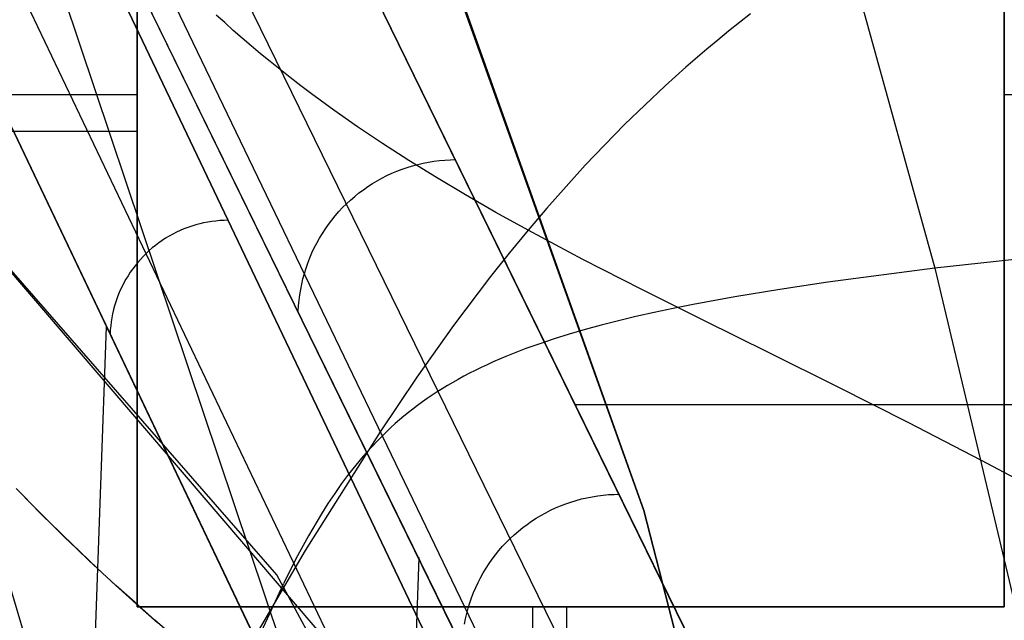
# Model space of a CAD drawing. Header units: millimetres. Extents: x -273 to 273, y -240 to 302.
# Tile 132 of 256: x -234.49 to -222, y 235.54 to 243.16. Entities that reach past the tile are written whole.
import ezdxf

# ---------------------------------------------------------------- set-up
doc = ezdxf.new("R2010")
doc.units = ezdxf.units.MM
doc.header["$MEASUREMENT"] = 0
doc.layers.add('IGES level 1', color=7, linetype='Continuous', true_color=0x3e413d)
doc.layers.add('IGES level 2', color=7, linetype='Continuous', true_color=0x008000)

msp = doc.modelspace()

# ---------------------------------------------------------------- linework, layer by layer
at = {"layer": 'IGES level 1'}
for p, q in [((-238.559, 254.709), (-228.542, 233.687, 420.443)), ((-228.542, 233.687, 420.443), (-238.559, 254.709)), ((-229.583, 233.266, 420.447), (-239.601, 254.288, 0)), ((-230.041, 232.241, 420.406), (-240.057, 253.268)), ((-240.057, 253.268), (-230.041, 232.241, 420.406)), ((-232.641, 248.902, 6), (-222.242, 227.642, 421.314)), ((-222.242, 227.642, 421.314), (-232.641, 248.902, 6)), ((-233, 248.709), (-233, 235.709)), ((-233, 235.709, 6), (-233, 248.709, 6)), ((-233, 248.709, 3), (-233, 235.709, 3)), ((-233, 248.709, 6), (-233, 235.709, 6)), ((-233, 235.709), (-233, 248.709)), ((-222, 235.709), (-222, 248.709)), ((-222, 248.709, 6), (-222, 235.709, 6)), ((-222, 235.709, 3), (-222, 248.709, 3)), ((-222, 235.709, 6), (-222, 248.709, 6)), ((-222, 248.709), (-222, 235.709)), ((-234.022, 248.347, 6), (-223.626, 227.073, 421.464)), ((-224.233, 225.699, 421.551), (-234.637, 246.981, 6)), ((-234.637, 246.981, 6), (-224.233, 225.699, 421.551)), ((-224.579, 215.578, 421.771), (-234.687, 245.724, 6)), ((-233, 242.208), (-240.492, 242.208)), ((-233, 242.209), (-233, 242.209, 6)), ((-222, 242.209), (-222, 242.209, 6)), ((-215, 242.208), (-222, 242.208)), ((-233, 241.744, 6), (-234.843, 241.744, 6)), ((-229.639, 241.264, 152.86), (-229.573, 241.287, 152.859)), ((-229.573, 241.287, 152.859), (-229.506, 241.307, 152.859)), ((-229.506, 241.307, 152.859), (-229.439, 241.325, 152.858)), ((-229.439, 241.325, 152.858), (-229.371, 241.341, 152.857)), ((-229.371, 241.341, 152.857), (-229.303, 241.354, 152.856)), ((-229.303, 241.354, 152.856), (-229.234, 241.365, 152.855)), ((-229.234, 241.365, 152.855), (-229.165, 241.373, 152.853)), ((-229.165, 241.373, 152.853), (-229.096, 241.38, 152.852)), ((-229.096, 241.38, 152.852), (-229.026, 241.383, 152.85)), ((-229.026, 241.383, 152.85), (-228.956, 241.385, 152.849)), ((-229.954, 241.117, 152.86), (-229.893, 241.151, 152.86)), ((-229.893, 241.151, 152.86), (-229.831, 241.182, 152.86)), ((-229.831, 241.182, 152.86), (-229.768, 241.212, 152.86)), ((-229.768, 241.212, 152.86), (-229.704, 241.239, 152.86)), ((-229.704, 241.239, 152.86), (-229.639, 241.264, 152.86)), ((-230.129, 241.003, 152.859), (-230.072, 241.043, 152.859)), ((-230.072, 241.043, 152.859), (-230.014, 241.081, 152.86)), ((-230.014, 241.081, 152.86), (-229.954, 241.117, 152.86)), ((-230.292, 240.872, 152.856), (-230.239, 240.918, 152.857)), ((-230.239, 240.918, 152.857), (-230.185, 240.962, 152.858)), ((-230.185, 240.962, 152.858), (-230.129, 241.003, 152.859)), ((-230.44, 240.725, 152.852), (-230.392, 240.776, 152.854)), ((-230.392, 240.776, 152.854), (-230.343, 240.825, 152.855)), ((-230.343, 240.825, 152.855), (-230.292, 240.872, 152.856)), ((-230.529, 240.618, 152.849), (-230.485, 240.672, 152.851)), ((-230.485, 240.672, 152.851), (-230.44, 240.725, 152.852)), ((-232.355, 240.524, 281.894), (-232.404, 240.505, 281.894)), ((-232.306, 240.541, 281.894), (-232.355, 240.524, 281.894)), ((-232.256, 240.556, 281.893), (-232.306, 240.541, 281.894)), ((-232.205, 240.57, 281.893), (-232.256, 240.556, 281.893)), ((-232.155, 240.582, 281.892), (-232.205, 240.57, 281.893)), ((-232.103, 240.592, 281.891), (-232.155, 240.582, 281.892)), ((-232.052, 240.6, 281.891), (-232.103, 240.592, 281.891)), ((-232, 240.606, 281.89), (-232.052, 240.6, 281.891)), ((-231.948, 240.611, 281.889), (-232, 240.606, 281.89)), ((-231.896, 240.614, 281.888), (-231.948, 240.611, 281.889)), ((-231.843, 240.615, 281.886), (-231.896, 240.614, 281.888)), ((-230.611, 240.506, 152.845), (-230.571, 240.563, 152.847)), ((-230.571, 240.563, 152.847), (-230.529, 240.618, 152.849)), ((-232.592, 240.414, 281.894), (-232.637, 240.387, 281.894)), ((-232.546, 240.439, 281.894), (-232.592, 240.414, 281.894)), ((-232.5, 240.463, 281.894), (-232.546, 240.439, 281.894)), ((-232.452, 240.485, 281.894), (-232.5, 240.463, 281.894)), ((-232.404, 240.505, 281.894), (-232.452, 240.485, 281.894)), ((-230.685, 240.388, 152.841), (-230.649, 240.448, 152.843)), ((-230.649, 240.448, 152.843), (-230.611, 240.506, 152.845)), ((-232.765, 240.297, 281.892), (-232.806, 240.264, 281.892)), ((-232.723, 240.328, 281.893), (-232.765, 240.297, 281.892)), ((-232.681, 240.358, 281.893), (-232.723, 240.328, 281.893)), ((-232.637, 240.387, 281.894), (-232.681, 240.358, 281.893)), ((-230.751, 240.265, 152.836), (-230.719, 240.327, 152.839)), ((-230.719, 240.327, 152.839), (-230.685, 240.388, 152.841)), ((-232.921, 240.157, 281.889), (-232.956, 240.119, 281.888)), ((-232.884, 240.194, 281.89), (-232.921, 240.157, 281.889)), ((-232.845, 240.23, 281.891), (-232.884, 240.194, 281.89)), ((-232.806, 240.264, 281.892), (-232.845, 240.23, 281.891)), ((-230.808, 240.138, 152.831), (-230.781, 240.202, 152.834)), ((-230.781, 240.202, 152.834), (-230.751, 240.265, 152.836)), ((-233.024, 240.039, 281.886), (-233.055, 239.998, 281.884)), ((-232.991, 240.08, 281.887), (-233.024, 240.039, 281.886)), ((-232.956, 240.119, 281.888), (-232.991, 240.08, 281.887)), ((-230.856, 240.008, 152.826), (-230.833, 240.073, 152.829)), ((-230.833, 240.073, 152.829), (-230.808, 240.138, 152.831)), ((-233.114, 239.911, 281.881), (-233.141, 239.866, 281.88)), ((-233.085, 239.955, 281.883), (-233.114, 239.911, 281.881)), ((-233.055, 239.998, 281.884), (-233.085, 239.955, 281.883)), ((-230.895, 239.874, 152.82), (-230.877, 239.941, 152.823)), ((-230.877, 239.941, 152.823), (-230.856, 240.008, 152.826)), ((-233.19, 239.774, 281.876), (-233.212, 239.727, 281.875)), ((-233.166, 239.821, 281.878), (-233.19, 239.774, 281.876)), ((-233.141, 239.866, 281.88), (-233.166, 239.821, 281.878)), ((-230.924, 239.738, 152.814), (-230.911, 239.806, 152.817)), ((-230.911, 239.806, 152.817), (-230.895, 239.874, 152.82)), ((-233.233, 239.679, 281.873), (-233.251, 239.63, 281.871)), ((-233.212, 239.727, 281.875), (-233.233, 239.679, 281.873)), ((-230.944, 239.6, 152.807), (-230.935, 239.669, 152.811)), ((-230.935, 239.669, 152.811), (-230.924, 239.738, 152.814)), ((-233.284, 239.531, 281.866), (-233.297, 239.481, 281.864)), ((-233.268, 239.581, 281.869), (-233.284, 239.531, 281.866)), ((-233.251, 239.63, 281.871), (-233.268, 239.581, 281.869)), ((-230.954, 239.462, 152.8), (-230.95, 239.531, 152.804)), ((-230.95, 239.531, 152.804), (-230.944, 239.6, 152.807)), ((-233.309, 239.43, 281.862), (-233.319, 239.378, 281.86)), ((-233.297, 239.481, 281.864), (-233.309, 239.43, 281.862)), ((-233.334, 239.275, 281.855), (-233.339, 239.223, 281.852)), ((-233.328, 239.327, 281.857), (-233.334, 239.275, 281.855)), ((-233.319, 239.378, 281.86), (-233.328, 239.327, 281.857)), ((-234.787, 200.317, 280.565), (-233.385, 239.263, 280.02)), ((-233.339, 239.223, 281.852), (-233.342, 239.171, 281.85)), ((-205.981, 238.272, 213.657), (-227.434, 238.272, 213.657)), ((-224.99, 203.525, 422.032), (-235.016, 237.338, 6)), ((-227.562, 237.017, 235.823), (-227.496, 237.039, 235.822)), ((-227.496, 237.039, 235.822), (-227.429, 237.06, 235.822)), ((-227.429, 237.06, 235.822), (-227.362, 237.078, 235.821)), ((-227.362, 237.078, 235.821), (-227.294, 237.094, 235.82)), ((-227.294, 237.094, 235.82), (-227.226, 237.107, 235.819)), ((-227.226, 237.107, 235.819), (-227.157, 237.118, 235.818)), ((-227.157, 237.118, 235.818), (-227.088, 237.126, 235.817)), ((-227.088, 237.126, 235.817), (-227.018, 237.133, 235.815)), ((-227.018, 237.133, 235.815), (-226.949, 237.136, 235.814)), ((-226.949, 237.136, 235.814), (-226.879, 237.138, 235.812)), ((-227.877, 236.87, 235.823), (-227.816, 236.903, 235.824)), ((-227.816, 236.903, 235.824), (-227.754, 236.935, 235.824)), ((-227.754, 236.935, 235.824), (-227.691, 236.965, 235.824)), ((-227.691, 236.965, 235.824), (-227.627, 236.992, 235.823)), ((-227.627, 236.992, 235.823), (-227.562, 237.017, 235.823)), ((-228.052, 236.756, 235.822), (-227.995, 236.796, 235.823)), ((-227.995, 236.796, 235.823), (-227.937, 236.834, 235.823)), ((-227.937, 236.834, 235.823), (-227.877, 236.87, 235.823)), ((-228.215, 236.625, 235.819), (-228.162, 236.67, 235.82)), ((-228.162, 236.67, 235.82), (-228.108, 236.714, 235.821)), ((-228.108, 236.714, 235.821), (-228.052, 236.756, 235.822)), ((-228.363, 236.477, 235.815), (-228.315, 236.528, 235.817)), ((-228.315, 236.528, 235.817), (-228.266, 236.577, 235.818)), ((-228.266, 236.577, 235.818), (-228.215, 236.625, 235.819)), ((-228.453, 236.371, 235.812), (-228.409, 236.425, 235.814)), ((-228.409, 236.425, 235.814), (-228.363, 236.477, 235.815)), ((-229.426, 236.337, 213.814), (-230.196, 215.125, 214.085)), ((-228.535, 236.258, 235.808), (-228.495, 236.315, 235.81)), ((-228.495, 236.315, 235.81), (-228.453, 236.371, 235.812)), ((-228.609, 236.14, 235.804), (-228.573, 236.2, 235.806)), ((-228.573, 236.2, 235.806), (-228.535, 236.258, 235.808)), ((-228.674, 236.017, 235.8), (-228.643, 236.079, 235.802)), ((-228.643, 236.079, 235.802), (-228.609, 236.14, 235.804)), ((-228.731, 235.89, 235.795), (-228.704, 235.954, 235.797)), ((-228.704, 235.954, 235.797), (-228.674, 236.017, 235.8)), ((-228.779, 235.759, 235.789), (-228.756, 235.825, 235.792)), ((-228.756, 235.825, 235.792), (-228.731, 235.89, 235.795)), ((-233, 235.709), (-233, 235.709, 6)), ((-233, 235.709), (-222, 235.709)), ((-222, 235.709, 6), (-233, 235.709, 6)), ((-233, 235.709, 6), (-233, 235.709)), ((-233, 235.709, 3), (-222, 235.709, 3)), ((-233, 235.709, 6), (-222, 235.709, 6)), ((-222, 235.709), (-233, 235.709)), ((-228.818, 235.626, 235.783), (-228.8, 235.693, 235.786)), ((-228.8, 235.693, 235.786), (-228.779, 235.759, 235.789)), ((-227.981, 229.709), (-227.981, 235.709)), ((-227.55, 234.588, 6), (-227.55, 235.709, 6)), ((-227.5, 235.709), (-227.5, 235.709, 6)), ((-222, 235.709, 6), (-222, 235.709)), ((-222, 235.709), (-222, 235.709, 6)), ((-228.847, 235.49, 235.777), (-228.834, 235.558, 235.78)), ((-228.834, 235.558, 235.78), (-228.818, 235.626, 235.783))]:
    msp.add_line(p, q, dxfattribs=at)
at = {"layer": 'IGES level 2', "color": 31, "true_color": 0xfabe47}
for p, q in [((-227.066, 255.147, 772.296), (-222.882, 240.007, 586.845)), ((-226.573, 236.931, 545.676), (-232.15, 252.543, 774.194)), ((-231.978, 252.129, 766.412), (-226.573, 236.931, 545.676)), ((-235.275, 249.078, 767.972), (-228.305, 234.584, 509.086)), ((-231.888, 243.124, 794.368), (-231.994, 243.221, 794.419)), ((-225.219, 243.234, 794.819), (-225.359, 243.125, 794.708)), ((-231.779, 243.026, 794.313), (-231.888, 243.124, 794.368)), ((-231.667, 242.928, 794.254), (-231.779, 243.026, 794.313)), ((-225.359, 243.125, 794.708), (-225.498, 243.014, 794.593)), ((-231.552, 242.829, 794.19), (-231.667, 242.928, 794.254)), ((-225.635, 242.901, 794.473), (-225.771, 242.788, 794.35)), ((-225.498, 243.014, 794.593), (-225.635, 242.901, 794.473)), ((-231.433, 242.729, 794.121), (-231.552, 242.829, 794.19)), ((-225.771, 242.788, 794.35), (-226.039, 242.557, 794.092)), ((-231.311, 242.629, 794.048), (-231.433, 242.729, 794.121)), ((-231.186, 242.528, 793.97), (-231.311, 242.629, 794.048)), ((-231.056, 242.426, 793.887), (-231.186, 242.528, 793.97)), ((-226.039, 242.557, 794.092), (-226.302, 242.32, 793.817)), ((-230.924, 242.324, 793.799), (-231.056, 242.426, 793.887)), ((-230.787, 242.221, 793.706), (-230.924, 242.324, 793.799)), ((-226.302, 242.32, 793.817), (-226.561, 242.078, 793.526)), ((-230.503, 242.013, 793.503), (-230.787, 242.221, 793.706)), ((-231.227, 236.115, 586.501), (-236.435, 242.092, 715.473)), ((-236.435, 242.092, 715.473), (-230.67, 235.364, 568.336)), ((-226.561, 242.078, 793.526), (-226.816, 241.83, 793.219)), ((-230.202, 241.803, 793.279), (-230.503, 242.013, 793.503)), ((-229.886, 241.59, 793.032), (-230.202, 241.803, 793.279)), ((-226.816, 241.83, 793.219), (-227.067, 241.575, 792.894)), ((-229.553, 241.375, 792.761), (-229.886, 241.59, 793.032)), ((-227.067, 241.575, 792.894), (-227.314, 241.314, 792.552)), ((-229.202, 241.157, 792.465), (-229.553, 241.375, 792.761)), ((-227.314, 241.314, 792.552), (-227.559, 241.046, 792.193)), ((-228.834, 240.937, 792.143), (-229.202, 241.157, 792.465)), ((-227.559, 241.046, 792.193), (-227.801, 240.771, 791.816)), ((-228.447, 240.714, 791.796), (-228.834, 240.937, 792.143)), ((-227.801, 240.771, 791.816), (-228.041, 240.488, 791.42)), ((-228.041, 240.488, 791.42), (-228.447, 240.714, 791.796)), ((-228.041, 240.488, 791.42), (-228.279, 240.198, 791.007)), ((-227.344, 240.118, 790.753), (-228.041, 240.488, 791.42)), ((-219.58, 240.368, 586.64), (-222.882, 240.007, 586.845)), ((-228.279, 240.198, 791.007), (-228.515, 239.9, 790.576)), ((-226.599, 239.737, 790.008), (-227.344, 240.118, 790.753)), ((-228.515, 239.9, 790.576), (-228.984, 239.279, 789.656)), ((-222.882, 240.007, 586.845), (-224.238, 239.829, 586.894)), ((-222.882, 240.007, 586.845), (-221.856, 235.702, 509.045)), ((-224.238, 239.829, 586.894), (-224.849, 239.738, 586.903)), ((-225.81, 239.343, 789.182), (-226.599, 239.737, 790.008)), ((-225.418, 239.644, 586.901), (-225.948, 239.547, 586.888)), ((-224.849, 239.738, 586.903), (-225.418, 239.644, 586.901)), ((-225.948, 239.547, 586.888), (-226.198, 239.497, 586.877)), ((-226.672, 239.394, 586.847), (-226.895, 239.341, 586.827)), ((-226.439, 239.446, 586.864), (-226.672, 239.394, 586.847)), ((-226.198, 239.497, 586.877), (-226.439, 239.446, 586.864)), ((-228.984, 239.279, 789.656), (-229.451, 238.624, 788.659)), ((-227.111, 239.286, 586.804), (-227.318, 239.229, 586.777)), ((-226.895, 239.341, 586.827), (-227.111, 239.286, 586.804)), ((-224.982, 238.932, 788.27), (-225.81, 239.343, 789.182)), ((-227.517, 239.171, 586.748), (-227.708, 239.111, 586.714)), ((-227.318, 239.229, 586.777), (-227.517, 239.171, 586.748)), ((-227.892, 239.049, 586.678), (-228.069, 238.986, 586.638)), ((-227.708, 239.111, 586.714), (-227.892, 239.049, 586.678)), ((-228.239, 238.92, 586.595), (-228.322, 238.886, 586.572)), ((-228.069, 238.986, 586.638), (-228.239, 238.92, 586.595)), ((-224.116, 238.502, 787.269), (-224.982, 238.932, 788.27)), ((-228.56, 238.782, 586.497), (-228.636, 238.746, 586.471)), ((-228.482, 238.817, 586.523), (-228.56, 238.782, 586.497)), ((-228.403, 238.852, 586.548), (-228.482, 238.817, 586.523)), ((-228.322, 238.886, 586.572), (-228.403, 238.852, 586.548)), ((-228.783, 238.673, 586.414), (-228.855, 238.635, 586.385)), ((-228.71, 238.71, 586.443), (-228.783, 238.673, 586.414)), ((-228.636, 238.746, 586.471), (-228.71, 238.71, 586.443)), ((-229.451, 238.624, 788.659), (-229.918, 237.931, 787.584)), ((-228.994, 238.557, 586.323), (-229.062, 238.518, 586.291)), ((-228.925, 238.596, 586.355), (-228.994, 238.557, 586.323)), ((-228.855, 238.635, 586.385), (-228.925, 238.596, 586.355)), ((-229.257, 238.394, 586.188), (-229.319, 238.352, 586.151)), ((-229.193, 238.436, 586.223), (-229.257, 238.394, 586.188)), ((-229.128, 238.477, 586.257), (-229.193, 238.436, 586.223)), ((-229.062, 238.518, 586.291), (-229.128, 238.477, 586.257)), ((-223.218, 238.047, 786.176), (-224.116, 238.502, 787.269)), ((-229.381, 238.309, 586.114), (-229.441, 238.265, 586.076)), ((-229.319, 238.352, 586.151), (-229.381, 238.309, 586.114)), ((-229.558, 238.175, 585.996), (-229.615, 238.128, 585.955)), ((-229.5, 238.22, 586.036), (-229.558, 238.175, 585.996)), ((-229.441, 238.265, 586.076), (-229.5, 238.22, 586.036)), ((-229.725, 238.034, 585.869), (-229.779, 237.985, 585.824)), ((-229.671, 238.081, 585.912), (-229.725, 238.034, 585.869)), ((-229.615, 238.128, 585.955), (-229.671, 238.081, 585.912)), ((-222.29, 237.567, 784.986), (-223.218, 238.047, 786.176)), ((-229.918, 237.931, 787.584), (-230.866, 236.426, 785.19)), ((-229.832, 237.935, 585.778), (-229.884, 237.885, 585.732)), ((-229.779, 237.985, 585.824), (-229.832, 237.935, 585.778)), ((-229.935, 237.834, 585.684), (-230.035, 237.729, 585.585)), ((-229.884, 237.885, 585.732), (-229.935, 237.834, 585.684)), ((-230.035, 237.729, 585.585), (-230.132, 237.621, 585.482)), ((-230.132, 237.621, 585.482), (-230.226, 237.508, 585.374)), ((-221.336, 237.056, 783.696), (-222.29, 237.567, 784.986)), ((-230.226, 237.508, 585.374), (-230.317, 237.392, 585.262)), ((-230.406, 237.273, 585.145), (-230.493, 237.149, 585.024)), ((-230.317, 237.392, 585.262), (-230.406, 237.273, 585.145)), ((-234.437, 237.113, 785.081), (-234.531, 237.21, 785.149)), ((-234.492, 237.17, 785.121), (-234.355, 237.029, 785.02)), ((-230.493, 237.149, 585.024), (-230.578, 237.021, 584.898)), ((-234.341, 237.015, 785.009), (-234.437, 237.113, 785.081)), ((-234.355, 237.029, 785.02), (-234.214, 236.886, 784.909)), ((-230.578, 237.021, 584.898), (-230.661, 236.889, 584.767)), ((-234.143, 236.816, 784.852), (-234.341, 237.015, 785.009)), ((-225.636, 233.279, 441.653), (-226.573, 236.931, 545.676)), ((-226.573, 236.931, 545.676), (-225.636, 233.279, 441.653)), ((-234.214, 236.886, 784.909), (-234.068, 236.742, 784.79)), ((-233.937, 236.614, 784.678), (-234.143, 236.816, 784.852)), ((-230.661, 236.889, 584.767), (-230.824, 236.612, 584.49)), ((-234.068, 236.742, 784.79), (-233.918, 236.595, 784.662)), ((-233.723, 236.407, 784.487), (-233.937, 236.614, 784.678)), ((-233.918, 236.595, 784.662), (-233.764, 236.446, 784.524)), ((-230.824, 236.612, 584.49), (-230.984, 236.317, 584.194)), ((-233.764, 236.446, 784.524), (-233.605, 236.295, 784.377)), ((-233.499, 236.196, 784.277), (-233.723, 236.407, 784.487)), ((-230.866, 236.426, 785.19), (-231.849, 234.748, 782.457)), ((-233.605, 236.295, 784.377), (-233.442, 236.141, 784.22)), ((-230.984, 236.317, 584.194), (-231.142, 236.003, 583.878)), ((-233.267, 235.981, 784.047), (-233.499, 236.196, 784.277)), ((-233.442, 236.141, 784.22), (-233.273, 235.986, 784.053)), ((-228.677, 231.409, 441.904), (-231.227, 236.115, 586.501)), ((-233.273, 235.986, 784.053), (-233.1, 235.828, 783.876)), ((-233.025, 235.762, 783.798), (-233.267, 235.981, 784.047)), ((-231.423, 235.397, 583.268), (-231.142, 236.003, 583.878)), ((-233.1, 235.828, 783.876), (-232.922, 235.668, 783.688)), ((-232.774, 235.538, 783.529), (-233.025, 235.762, 783.798)), ((-232.922, 235.668, 783.688), (-232.739, 235.506, 783.49)), ((-232.512, 235.31, 783.238), (-232.774, 235.538, 783.529))]:
    msp.add_line(p, q, dxfattribs=at)

doc.saveas('drawing.dxf')
